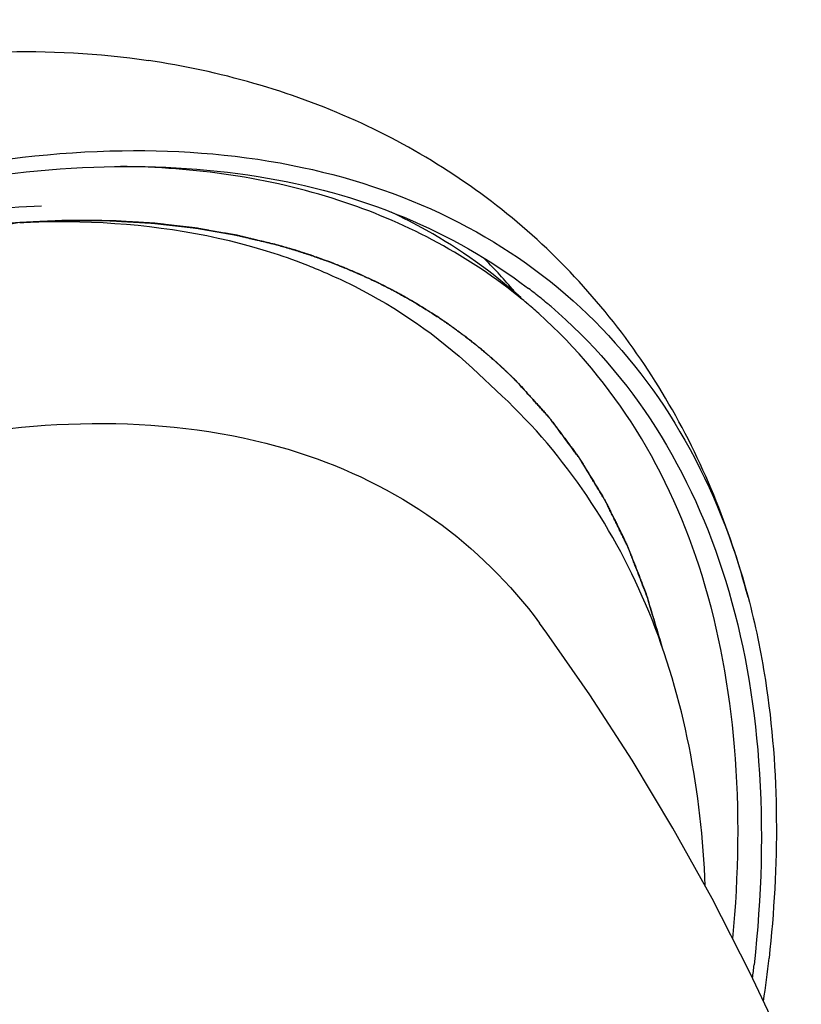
# Model space of a CAD drawing. Extents: x 0 to 420, y 0 to 297.
# Tile 13 of 20: x 353.84 to 356.62, y 256.02 to 259.52. Entities that reach past the tile are written whole.
import ezdxf

# ---------------------------------------------------------------- set-up
doc = ezdxf.new("R2010")
doc.units = 0
doc.header["$LTSCALE"] = 23.1
for name, color, linetype in [('100001_DXF_CONTINUOUS_LINE', 7, 'CONTINUOUS'), ('100002_DXF_CONTINUOUS_LINE', 7, 'CONTINUOUS'), ('100010_DXF_CONTINUOUS_LINE', 7, 'CONTINUOUS'), ('100827_DXF_CONTINUOUS_LINE', 7, 'CONTINUOUS')]:
    doc.layers.add(name, color=color, linetype=linetype)

msp = doc.modelspace()

# ---------------------------------------------------------------- linework, layer by layer
at = {"layer": '100001_DXF_CONTINUOUS_LINE', "color": 7, "linetype": 'CONTINUOUS'}
msp.add_ellipse((356.3238, 257.993), major_axis=(-0.0107, 3.6682), ratio=0.554189, start_param=3.490721, end_param=6.36216, dxfattribs=at)
at = {"layer": '100002_DXF_CONTINUOUS_LINE', "color": 7, "linetype": 'CONTINUOUS'}
msp.add_line((355.447, 258.2836), (355.5528, 258.1847), dxfattribs=at)
msp.add_lwpolyline([(357.0326, 254.5359), (356.9929, 254.6802), (356.8982, 254.9904), (356.7933, 255.2928), (356.6801, 255.5848), (356.5608, 255.8633), (356.4336, 256.1344), (356.2992, 256.397), (356.1601, 256.6477), (356.015, 256.8897), (355.8645, 257.1223), (355.7117, 257.3412), (355.6861, 257.3763)], dxfattribs=at)
msp.add_arc((354.1138, 256.741), 2.0496, 68.3983, 72.1549, dxfattribs=at)
for points, knots in [([(354.7419, 258.692), (354.3247, 258.8264), (353.5948, 258.8311), (352.6481, 258.5796), (351.574, 258.1123), (350.273, 257.2074), (348.9383, 255.7996), (347.9405, 254.2026), (347.4646, 252.8035), (347.3871, 251.7638), (347.4758, 251.0936), (347.7102, 250.5193), (347.966, 250.2137), (348.1098, 250.0903)], [0, 0, 0, 0, 0.101104, 0.160687, 0.226053, 0.37015, 0.52282, 0.670688, 0.801701, 0.858722, 0.909897, 0.956285, 1, 1, 1, 1]), ([(354.8683, 258.6467), (354.9226, 258.6252), (355.1312, 258.5319), (355.3227, 258.3998), (355.447, 258.2836)], [0, 0, 0, 0, 0.255312, 1, 1, 1, 1]), ([(356.2747, 256.4426), (356.2614, 256.7744), (356.1456, 257.4194), (355.7785, 257.9738), (355.5528, 258.1847)], [0, 0, 0, 0, 0.518085, 1, 1, 1, 1]), ([(349.1966, 254.7778), (349.5551, 255.3288), (350.3922, 256.3273), (351.6552, 257.3012), (352.7264, 257.8187), (353.6734, 258.1047), (354.4127, 258.1178), (354.8311, 257.983)], [0, 0, 0, 0, 0.288191, 0.565904, 0.692378, 0.807293, 1, 1, 1, 1]), ([(354.8311, 257.983), (355.0015, 257.928), (355.3258, 257.771), (355.5825, 257.5171), (355.6861, 257.3763)], [0, 0, 0, 0, 0.506002, 1, 1, 1, 1])]:
    msp.add_open_spline(points, degree=3, knots=knots, dxfattribs=at)
at = {"layer": '100010_DXF_CONTINUOUS_LINE', "color": 7, "linetype": 'CONTINUOUS'}
for centre, radius, start, end in [((354.1503, 257.3449), 1.8864, 40.3213, 44.9541), ((354.1364, 257.3328), 1.9048, 39.7964, 40.3264), ((354.5035, 257.0696), 1.8841, 51.7974, 52.6569), ((354.5073, 257.0744), 1.878, 50.0655, 51.7977), ((354.5101, 257.0778), 1.8736, 49.511, 50.0649), ((351.7511, 256.7082), 4.7791, 351.857, 353.7184), ((351.844, 256.6679), 4.6323, 353.1355, 353.7265)]:
    msp.add_arc(centre, radius, start, end, dxfattribs=at)
for points, knots in [([(346.8205, 252.399), (346.867, 252.8227), (347.0872, 253.7082), (347.686, 254.9954), (348.5355, 256.248), (349.5794, 257.3821), (350.7482, 258.323), (351.9664, 259.0084), (353.1554, 259.3943), (353.9424, 259.4316), (354.295, 259.3785)], [0, 0, 0, 0, 0.115824, 0.245475, 0.384092, 0.525418, 0.662813, 0.790199, 0.903103, 1, 1, 1, 1]), ([(356.427, 257.4693), (356.3615, 257.7161), (356.1696, 258.1915), (355.6861, 258.7869), (355.0412, 259.202), (354.5476, 259.3405), (354.295, 259.3785)], [0, 0, 0, 0, 0.252801, 0.499999, 0.747197, 1, 1, 1, 1]), ([(351.9691, 258.4192), (352.4501, 258.6696), (353.1883, 258.9597), (354.179, 259.08), (354.83, 259.0269), (355.4032, 258.8318), (355.8777, 258.4954), (356.2323, 258.0304), (356.3756, 257.663), (356.427, 257.4693)], [0, 0, 0, 0, 0.306961, 0.440926, 0.562214, 0.673548, 0.77965, 0.886531, 1, 1, 1, 1]), ([(347.2669, 252.0702), (347.3202, 252.5549), (347.5942, 253.5703), (348.3407, 255.0219), (349.3892, 256.3967), (350.6501, 257.5752), (352.0143, 258.4565), (353.1936, 258.9), (354.0815, 259.0169), (354.6728, 258.9881), (355.203, 258.8451), (355.5113, 258.6706), (355.6464, 258.5675)], [0, 0, 0, 0, 0.122003, 0.259817, 0.406254, 0.552418, 0.689461, 0.810361, 0.863771, 0.912559, 0.957508, 1, 1, 1, 1]), ([(355.7266, 258.5027), (355.8706, 258.3798), (356.1285, 258.0798), (356.3772, 257.5186), (356.4896, 256.8638), (356.4749, 256.4016), (356.4485, 256.1617)], [0, 0, 0, 0, 0.223136, 0.458259, 0.715362, 1, 1, 1, 1]), ([(356.427, 257.4693), (356.4528, 257.3723), (356.5397, 256.9503), (356.5375, 256.5131), (356.5015, 256.1853)], [0, 0, 0, 0, 0.233311, 1, 1, 1, 1])]:
    msp.add_open_spline(points, degree=3, knots=knots, dxfattribs=at)
at = {"layer": '100827_DXF_CONTINUOUS_LINE', "color": 40, "linetype": 'CONTINUOUS'}
msp.add_line((355.2607, 258.5062), (355.2481, 258.5138), dxfattribs=at)
at = {"layer": '100827_DXF_CONTINUOUS_LINE', "color": 4, "linetype": 'CONTINUOUS'}
msp.add_line((355.2481, 258.5138), (355.2607, 258.5062), dxfattribs=at)
at = {"layer": '100827_DXF_CONTINUOUS_LINE', "color": 7, "linetype": 'CONTINUOUS'}
for centre, radius, start, end in [((354.4414, 257.0916), 1.861, 50.7223, 51.2996), ((354.4421, 257.0925), 1.8599, 49.9261, 50.7223), ((354.4426, 257.093), 1.8591, 48.1527, 49.9261)]:
    msp.add_arc(centre, radius, start, end, dxfattribs=at)
for points, knots in [([(355.605, 258.544), (355.4186, 258.6933), (354.9624, 258.93), (354.4576, 258.9983), (354.1955, 259.0013)], [0, 0, 0, 0, 0.476776, 1, 1, 1, 1]), ([(352.7587, 258.6356), (352.8584, 258.6692), (353.2349, 258.7835), (353.6273, 258.851), (353.9155, 258.8612)], [0, 0, 0, 0, 0.267272, 1, 1, 1, 1]), ([(356.3728, 256.2548), (356.3942, 256.4813), (356.4019, 256.9178), (356.2911, 257.5362), (356.0568, 258.069), (355.8169, 258.3579), (355.6829, 258.4779)], [0, 0, 0, 0, 0.28318, 0.540131, 0.776022, 1, 1, 1, 1])]:
    msp.add_open_spline(points, degree=3, knots=knots, dxfattribs=at)
at = {"layer": '100827_DXF_CONTINUOUS_LINE', "color": 40, "linetype": 'CONTINUOUS'}
for points, knots in [([(354.7506, 258.7229), (354.7332, 258.7271), (354.707, 258.7334), (354.6765, 258.7407), (354.659, 258.7449), (354.6459, 258.7481), (354.635, 258.7507), (354.6263, 258.7528), (354.6209, 258.7541), (354.6165, 258.7551), (354.6138, 258.7558), (354.6116, 258.7563), (354.6094, 258.7568), (354.6054, 258.7574), (354.5997, 258.7584), (354.5907, 258.76), (354.5794, 258.762), (354.5614, 258.7652), (354.5388, 258.7692), (354.5162, 258.7731), (354.4981, 258.7763), (354.4868, 258.7783), (354.4778, 258.7799), (354.4722, 258.7809), (354.4682, 258.7816), (354.466, 258.782), (354.4636, 258.7822), (354.4607, 258.7826), (354.456, 258.7831), (354.4502, 258.7838), (354.4409, 258.7849), (354.4292, 258.7862), (354.4152, 258.7878), (354.4013, 258.7895), (354.3873, 258.7911), (354.3733, 258.7927), (354.3593, 258.7943), (354.3477, 258.7957), (354.3383, 258.7968), (354.3313, 258.7976), (354.3255, 258.7983), (354.3214, 258.7988), (354.3191, 258.799), (354.3174, 258.7992), (354.3156, 258.7993), (354.3132, 258.7995), (354.309, 258.7997), (354.303, 258.8001), (354.2958, 258.8005), (354.2862, 258.8011), (354.2742, 258.8018), (354.2598, 258.8027), (354.2454, 258.8035), (354.231, 258.8044), (354.2166, 258.8052), (354.2022, 258.8061), (354.1902, 258.8068), (354.1806, 258.8074), (354.1746, 258.8078), (354.1698, 258.808), (354.1668, 258.8082), (354.1644, 258.8084), (354.162, 258.8084), (354.1576, 258.8084), (354.1515, 258.8085), (354.1416, 258.8085), (354.1293, 258.8086), (354.1096, 258.8088), (354.085, 258.8089), (354.0603, 258.8091), (354.0431, 258.8092), (354.0332, 258.8093), (354.0258, 258.8093), (354.0184, 258.8093), (354.0129, 258.8094), (354.0092, 258.8094), (354.0076, 258.8094), (354.0064, 258.8094), (354.0051, 258.8094), (354.0028, 258.8093), (353.9995, 258.8091), (353.9943, 258.8089), (353.9877, 258.8086), (353.9772, 258.8081), (353.964, 258.8075), (353.9482, 258.8068), (353.9271, 258.8059), (353.8903, 258.8042), (353.8587, 258.8028), (353.8376, 258.8018)], [0, 0, 0, 0, 0.0625, 0.09375, 0.109375, 0.125, 0.140625, 0.148438, 0.15625, 0.160156, 0.164062, 0.166016, 0.167969, 0.171875, 0.179688, 0.1875, 0.203125, 0.21875, 0.25, 0.28125, 0.296875, 0.3125, 0.320312, 0.328125, 0.332031, 0.333984, 0.335938, 0.339844, 0.34375, 0.351562, 0.359375, 0.375, 0.390625, 0.40625, 0.421875, 0.4375, 0.453125, 0.46875, 0.476562, 0.484375, 0.492188, 0.496094, 0.498047, 0.5, 0.501953, 0.503906, 0.507812, 0.515625, 0.523438, 0.53125, 0.546875, 0.5625, 0.578125, 0.59375, 0.609375, 0.625, 0.640625, 0.648438, 0.65625, 0.660156, 0.664062, 0.666016, 0.667969, 0.671875, 0.679688, 0.6875, 0.703125, 0.71875, 0.75, 0.78125, 0.796875, 0.804688, 0.8125, 0.820312, 0.828125, 0.830078, 0.832031, 0.833008, 0.833984, 0.835938, 0.839844, 0.84375, 0.851562, 0.859375, 0.875, 0.890625, 0.90625, 0.9375, 1, 1, 1, 1]), ([(353.8376, 258.8018), (353.8032, 258.7955), (353.7344, 258.783), (353.6311, 258.7642), (353.5278, 258.7454), (353.4417, 258.7297), (353.3729, 258.7172), (353.3212, 258.7078), (353.2696, 258.6984), (353.2265, 258.6906), (353.1921, 258.6843), (353.1663, 258.6796), (353.1405, 258.6749), (353.1146, 258.6702), (353.0931, 258.6663), (353.0759, 258.6632), (353.063, 258.6608), (353.0522, 258.6588), (353.0436, 258.6573), (353.0372, 258.6561), (353.0307, 258.6549), (353.0253, 258.6539), (353.021, 258.6532), (353.0183, 258.6527), (353.0162, 258.6523), (353.0146, 258.652), (353.0132, 258.6517), (353.0123, 258.6516), (353.0118, 258.6515), (353.0114, 258.6514), (353.0109, 258.6512), (353.0103, 258.651), (353.0093, 258.6506), (353.0079, 258.6501), (353.0061, 258.6494), (353.0038, 258.6485), (353.0009, 258.6474), (352.9963, 258.6456), (352.9905, 258.6434), (352.9835, 258.6407), (352.9766, 258.6381), (352.9673, 258.6345), (352.9557, 258.6301), (352.9418, 258.6247), (352.9232, 258.6176), (352.9, 258.6087), (352.8722, 258.5981), (352.8444, 258.5874), (352.8165, 258.5767), (352.7794, 258.5625), (352.733, 258.5447), (352.6774, 258.5234), (352.6217, 258.5021), (352.5661, 258.4807), (352.5104, 258.4594), (352.4547, 258.4381), (352.3991, 258.4167), (352.3527, 258.399), (352.3156, 258.3847), (352.2878, 258.3741), (352.2599, 258.3634), (352.2321, 258.3527), (352.2089, 258.3439), (352.1904, 258.3367), (352.1764, 258.3314), (352.1648, 258.327), (352.1556, 258.3234), (352.1486, 258.3207), (352.1417, 258.3181), (352.1359, 258.3159), (352.1312, 258.3141), (352.1283, 258.313), (352.126, 258.3121), (352.1243, 258.3114), (352.1228, 258.3109), (352.1218, 258.3105), (352.1212, 258.3102), (352.1208, 258.3101), (352.1203, 258.3098), (352.1198, 258.3095), (352.1188, 258.3089), (352.1173, 258.3081), (352.1156, 258.3071), (352.1133, 258.3058), (352.1104, 258.3041), (352.1057, 258.3015), (352.1, 258.2982), (352.093, 258.2942), (352.0861, 258.2903), (352.0768, 258.285), (352.0653, 258.2784), (352.0514, 258.2705), (352.0329, 258.2599), (352.0097, 258.2467), (351.982, 258.2309), (351.9542, 258.2151), (351.9264, 258.1992), (351.8894, 258.1781), (351.8432, 258.1517), (351.7876, 258.12), (351.7321, 258.0884), (351.6766, 258.0567), (351.6211, 258.025), (351.5655, 257.9933), (351.51, 257.9617), (351.4638, 257.9353), (351.4267, 257.9142), (351.399, 257.8983), (351.3712, 257.8825), (351.3435, 257.8666), (351.3203, 257.8535), (351.3018, 257.8429), (351.2879, 257.835), (351.2764, 257.8284), (351.2671, 257.8231), (351.2602, 257.8191), (351.2532, 257.8152), (351.2474, 257.8119), (351.2428, 257.8092), (351.2399, 257.8076), (351.2376, 257.8063), (351.2359, 257.8053), (351.2344, 257.8045), (351.2333, 257.8038), (351.2324, 257.8033), (351.2315, 257.8026), (351.2304, 257.8018), (351.229, 257.8007), (351.2273, 257.7994), (351.225, 257.7976), (351.2221, 257.7955), (351.2175, 257.792), (351.2118, 257.7876), (351.2049, 257.7824), (351.1981, 257.7772), (351.1889, 257.7702), (351.1775, 257.7615), (351.1637, 257.7511), (351.1454, 257.7372), (351.1225, 257.7198), (351.095, 257.6989), (351.0676, 257.678), (351.0401, 257.6571), (351.0035, 257.6293), (350.9577, 257.5945), (350.9027, 257.5527), (350.8478, 257.511), (350.7928, 257.4692), (350.7379, 257.4274), (350.6829, 257.3857), (350.628, 257.3439), (350.5822, 257.3091), (350.5456, 257.2813), (350.5181, 257.2604), (350.4906, 257.2395), (350.4631, 257.2186), (350.4402, 257.2012), (350.4219, 257.1873), (350.4082, 257.1768), (350.3945, 257.1664), (350.383, 257.1577), (350.3739, 257.1507), (350.3681, 257.1464), (350.3635, 257.1429), (350.3601, 257.1403), (350.3573, 257.1381), (350.3552, 257.1366), (350.3541, 257.1357), (350.3532, 257.1351), (350.3525, 257.1343), (350.3514, 257.1333), (350.3495, 257.1315), (350.3469, 257.1289), (350.3437, 257.1258), (350.3394, 257.1216), (350.3341, 257.1165), (350.3256, 257.1082), (350.3149, 257.0979), (350.3022, 257.0854), (350.2894, 257.073), (350.2723, 257.0565), (350.2511, 257.0358), (350.2255, 257.011), (350.2, 256.9862), (350.1744, 256.9614), (350.1404, 256.9283), (350.0978, 256.8869), (350.0467, 256.8373), (349.9956, 256.7877), (349.9445, 256.738), (349.8934, 256.6884), (349.8423, 256.6388), (349.7912, 256.5891), (349.7401, 256.5395), (349.6976, 256.4981), (349.6635, 256.465), (349.638, 256.4402), (349.6167, 256.4195), (349.5996, 256.403), (349.5869, 256.3906), (349.5741, 256.3782), (349.5634, 256.3678), (349.5549, 256.3596), (349.5496, 256.3544), (349.5454, 256.3503), (349.5422, 256.3472), (349.5395, 256.3446), (349.5376, 256.3428), (349.5366, 256.3417), (349.5357, 256.341), (349.5351, 256.3401), (349.5341, 256.339), (349.5325, 256.337), (349.5302, 256.3342), (349.5275, 256.3308), (349.5238, 256.3262), (349.5191, 256.3205), (349.5117, 256.3115), (349.5025, 256.3001), (349.4914, 256.2865), (349.4803, 256.2729), (349.4655, 256.2548), (349.447, 256.2321), (349.4248, 256.2049), (349.3953, 256.1686), (349.3583, 256.1232), (349.3139, 256.0688), (349.2695, 256.0144), (349.2252, 255.96), (349.1808, 255.9055), (349.1364, 255.8511), (349.092, 255.7967), (349.0477, 255.7422), (349.0107, 255.6969), (348.9811, 255.6606), (348.9589, 255.6334), (348.9367, 255.6062), (348.9145, 255.5789), (348.896, 255.5563), (348.8812, 255.5381), (348.8702, 255.5245), (348.8591, 255.5109), (348.8498, 255.4996), (348.8424, 255.4905), (348.8378, 255.4848), (348.8341, 255.4803), (348.8313, 255.4769), (348.829, 255.4741), (348.8274, 255.4721), (348.8265, 255.4709), (348.8257, 255.4701), (348.8252, 255.4692), (348.8244, 255.468), (348.8231, 255.4658), (348.8211, 255.4627), (348.8188, 255.4591), (348.8157, 255.4542), (348.8118, 255.448), (348.8056, 255.4382), (348.7978, 255.426), (348.7885, 255.4113), (348.7791, 255.3966), (348.7667, 255.377), (348.7512, 255.3525), (348.7325, 255.3231), (348.7139, 255.2937), (348.6952, 255.2643), (348.6703, 255.2251), (348.6393, 255.1761), (348.6019, 255.1173), (348.5646, 255.0585), (348.5273, 254.9997), (348.49, 254.9409), (348.4527, 254.8821), (348.4154, 254.8233), (348.3843, 254.7743), (348.3595, 254.7351), (348.3408, 254.7057), (348.3222, 254.6764), (348.3035, 254.647), (348.288, 254.6225), (348.2755, 254.6029), (348.2662, 254.5882), (348.2584, 254.5759), (348.2522, 254.5661), (348.2475, 254.5588), (348.2429, 254.5514), (348.239, 254.5453), (348.2359, 254.5404), (348.2339, 254.5373), (348.2324, 254.5349), (348.2312, 254.533), (348.2302, 254.5315), (348.2295, 254.5303), (348.2288, 254.5294), (348.2285, 254.5284), (348.2279, 254.5272), (348.2272, 254.5256), (348.2263, 254.5238), (348.2251, 254.5213), (348.2237, 254.5182), (348.2213, 254.5132), (348.2184, 254.5069), (348.215, 254.4995), (348.2115, 254.492), (348.2068, 254.482), (348.201, 254.4696), (348.1941, 254.4546), (348.1848, 254.4347), (348.1732, 254.4098), (348.1593, 254.3799), (348.1454, 254.35), (348.1314, 254.3201), (348.1129, 254.2802), (348.0897, 254.2304), (348.0618, 254.1706), (348.034, 254.1108), (347.9969, 254.0311), (347.9505, 253.9315), (347.8948, 253.8119), (347.8391, 253.6923), (347.802, 253.6126), (347.7834, 253.5727)], [0, 0, 0, 0, 0.015625, 0.03125, 0.046875, 0.0625, 0.070312, 0.078125, 0.085938, 0.09375, 0.097656, 0.101562, 0.105469, 0.109375, 0.113281, 0.115234, 0.117188, 0.119141, 0.120117, 0.121094, 0.12207, 0.123047, 0.123535, 0.124023, 0.124268, 0.124512, 0.124756, 0.124878, 0.124939, 0.125, 0.125061, 0.125122, 0.125244, 0.125488, 0.125732, 0.125977, 0.126465, 0.126953, 0.12793, 0.128906, 0.129883, 0.130859, 0.132812, 0.134766, 0.136719, 0.140625, 0.144531, 0.148438, 0.152344, 0.15625, 0.164062, 0.171875, 0.179688, 0.1875, 0.195312, 0.203125, 0.210938, 0.21875, 0.222656, 0.226562, 0.230469, 0.234375, 0.238281, 0.240234, 0.242188, 0.244141, 0.245117, 0.246094, 0.24707, 0.248047, 0.248535, 0.249023, 0.249268, 0.249512, 0.249756, 0.249878, 0.249939, 0.25, 0.250061, 0.250122, 0.250244, 0.250488, 0.250732, 0.250977, 0.251465, 0.251953, 0.25293, 0.253906, 0.254883, 0.255859, 0.257812, 0.259766, 0.261719, 0.265625, 0.269531, 0.273438, 0.277344, 0.28125, 0.289062, 0.296875, 0.304688, 0.3125, 0.320312, 0.328125, 0.335938, 0.34375, 0.347656, 0.351562, 0.355469, 0.359375, 0.363281, 0.365234, 0.367188, 0.369141, 0.370117, 0.371094, 0.37207, 0.373047, 0.373535, 0.374023, 0.374268, 0.374512, 0.374756, 0.374878, 0.375, 0.375122, 0.375244, 0.375488, 0.375732, 0.375977, 0.376465, 0.376953, 0.37793, 0.378906, 0.379883, 0.380859, 0.382812, 0.384766, 0.386719, 0.390625, 0.394531, 0.398438, 0.402344, 0.40625, 0.414062, 0.421875, 0.429688, 0.4375, 0.445312, 0.453125, 0.460938, 0.46875, 0.472656, 0.476562, 0.480469, 0.484375, 0.488281, 0.490234, 0.492188, 0.494141, 0.496094, 0.49707, 0.498047, 0.498535, 0.499023, 0.499512, 0.499756, 0.499878, 0.5, 0.500122, 0.500244, 0.500488, 0.500977, 0.501465, 0.501953, 0.50293, 0.503906, 0.505859, 0.507812, 0.509766, 0.511719, 0.515625, 0.519531, 0.523438, 0.527344, 0.53125, 0.539062, 0.546875, 0.554688, 0.5625, 0.570312, 0.578125, 0.585938, 0.59375, 0.601562, 0.605469, 0.609375, 0.613281, 0.615234, 0.617188, 0.619141, 0.621094, 0.62207, 0.623047, 0.623535, 0.624023, 0.624512, 0.624756, 0.624878, 0.625, 0.625122, 0.625244, 0.625488, 0.625977, 0.626465, 0.626953, 0.62793, 0.628906, 0.630859, 0.632812, 0.634766, 0.636719, 0.640625, 0.644531, 0.648438, 0.65625, 0.664062, 0.671875, 0.679688, 0.6875, 0.695312, 0.703125, 0.710938, 0.71875, 0.722656, 0.726562, 0.730469, 0.734375, 0.738281, 0.740234, 0.742188, 0.744141, 0.746094, 0.74707, 0.748047, 0.748535, 0.749023, 0.749512, 0.749756, 0.749878, 0.75, 0.750122, 0.750244, 0.750488, 0.750977, 0.751465, 0.751953, 0.75293, 0.753906, 0.755859, 0.757812, 0.759766, 0.761719, 0.765625, 0.769531, 0.773438, 0.777344, 0.78125, 0.789062, 0.796875, 0.804688, 0.8125, 0.820312, 0.828125, 0.835938, 0.84375, 0.847656, 0.851562, 0.855469, 0.859375, 0.863281, 0.865234, 0.867188, 0.869141, 0.870117, 0.871094, 0.87207, 0.873047, 0.873535, 0.874023, 0.874268, 0.874512, 0.874756, 0.874878, 0.875, 0.875122, 0.875244, 0.875488, 0.875732, 0.875977, 0.876465, 0.876953, 0.87793, 0.878906, 0.879883, 0.880859, 0.882812, 0.884766, 0.886719, 0.890625, 0.894531, 0.898438, 0.902344, 0.90625, 0.914062, 0.921875, 0.929688, 0.9375, 0.953125, 0.96875, 0.984375, 1, 1, 1, 1]), ([(355.097, 258.5946), (355.0906, 258.5976), (355.0777, 258.6035), (355.0632, 258.6102), (355.0535, 258.6147), (355.0495, 258.6165), (355.0463, 258.618), (355.043, 258.6194), (355.0373, 258.6219), (355.0291, 258.6254), (355.0192, 258.6296), (355.0094, 258.6338), (355.0011, 258.6373), (354.9954, 258.6397), (354.9921, 258.6411), (354.9888, 258.6424), (354.9846, 258.6441), (354.9779, 258.6467), (354.9712, 258.6493), (354.9645, 258.6519), (354.9595, 258.6539), (354.9545, 258.6559), (354.9503, 258.6575), (354.947, 258.6588), (354.9445, 258.6598), (354.9424, 258.6606), (354.9409, 258.6612), (354.9401, 258.6615), (354.9395, 258.6618), (354.9387, 258.6621), (354.9377, 258.6624), (354.9359, 258.6631), (354.9333, 258.664), (354.9302, 258.6651), (354.9262, 258.6665), (354.921, 258.6684), (354.9129, 258.6713), (354.9047, 258.6742), (354.8965, 258.6772), (354.8904, 258.6793), (354.8853, 258.6812), (354.8812, 258.6826), (354.8786, 258.6836), (354.8766, 258.6843), (354.8753, 258.6847), (354.8742, 258.6851), (354.8736, 258.6853), (354.8729, 258.6856), (354.8716, 258.686), (354.8697, 258.6866), (354.8671, 258.6875), (354.8645, 258.6883), (354.861, 258.6894), (354.8549, 258.6914), (354.8462, 258.6942), (354.8375, 258.697), (354.8315, 258.699), (354.828, 258.7001), (354.8254, 258.7009), (354.8228, 258.7018), (354.8208, 258.7024), (354.8195, 258.7028), (354.819, 258.703), (354.8186, 258.7032), (354.818, 258.7033), (354.8171, 258.7036), (354.8158, 258.704), (354.8137, 258.7046), (354.811, 258.7054), (354.8068, 258.7066), (354.8015, 258.7081), (354.7951, 258.71), (354.7867, 258.7124), (354.7718, 258.7168), (354.7591, 258.7205), (354.7506, 258.7229)], [0, 0, 0, 0, 0.0625, 0.125, 0.140625, 0.15625, 0.164062, 0.171875, 0.1875, 0.21875, 0.25, 0.28125, 0.3125, 0.328125, 0.335938, 0.34375, 0.359375, 0.375, 0.40625, 0.421875, 0.4375, 0.453125, 0.46875, 0.476562, 0.484375, 0.492188, 0.496094, 0.498047, 0.5, 0.501953, 0.503906, 0.507812, 0.515625, 0.523438, 0.53125, 0.546875, 0.5625, 0.59375, 0.609375, 0.625, 0.640625, 0.648438, 0.65625, 0.660156, 0.664062, 0.666016, 0.667969, 0.669922, 0.671875, 0.679688, 0.6875, 0.695312, 0.703125, 0.71875, 0.75, 0.78125, 0.796875, 0.804688, 0.8125, 0.820312, 0.828125, 0.830078, 0.832031, 0.833008, 0.833984, 0.835938, 0.839844, 0.84375, 0.851562, 0.859375, 0.875, 0.890625, 0.90625, 0.9375, 1, 1, 1, 1]), ([(355.1343, 258.5763), (355.1327, 258.5771), (355.1293, 258.5788), (355.1243, 258.5813), (355.1192, 258.5838), (355.115, 258.5859), (355.1116, 258.5876), (355.1095, 258.5886), (355.1078, 258.5894), (355.1065, 258.59), (355.1055, 258.5906), (355.1047, 258.5909), (355.1043, 258.5911), (355.1039, 258.5913), (355.1038, 258.5914), (355.1035, 258.5915), (355.103, 258.5918), (355.1022, 258.5921), (355.1014, 258.5925), (355.1002, 258.5931), (355.0987, 258.5938), (355.0976, 258.5944), (355.097, 258.5946)], [0, 0, 0, 0, 0.125, 0.25, 0.375, 0.5, 0.5625, 0.625, 0.65625, 0.6875, 0.71875, 0.734375, 0.742188, 0.75, 0.757812, 0.765625, 0.78125, 0.8125, 0.84375, 0.875, 0.9375, 1, 1, 1, 1]), ([(355.2481, 258.5138), (355.2469, 258.5145), (355.2451, 258.5156), (355.243, 258.5168), (355.2418, 258.5175), (355.2409, 258.518), (355.2402, 258.5185), (355.2396, 258.5188), (355.2392, 258.5191), (355.2389, 258.5192), (355.2387, 258.5194), (355.2386, 258.5194), (355.2384, 258.5195), (355.2381, 258.5197), (355.2377, 258.5199), (355.237, 258.5203), (355.2361, 258.5209), (355.2352, 258.5214), (355.234, 258.5221), (355.2319, 258.5233), (355.2289, 258.5251), (355.2252, 258.5272), (355.2216, 258.5293), (355.218, 258.5313), (355.2131, 258.5341), (355.207, 258.5375), (355.1997, 258.5417), (355.1923, 258.5457), (355.1849, 258.5497), (355.1788, 258.5531), (355.1738, 258.5557), (355.1701, 258.5577), (355.167, 258.5593), (355.1645, 258.5606), (355.163, 258.5615), (355.1618, 258.5621), (355.161, 258.5625), (355.1604, 258.5628), (355.1601, 258.563), (355.1597, 258.5632), (355.1592, 258.5635), (355.158, 258.5641), (355.1562, 258.565), (355.1537, 258.5663), (355.1513, 258.5675), (355.1481, 258.5692), (355.1424, 258.5721), (355.1376, 258.5746), (355.1343, 258.5763)], [0, 0, 0, 0, 0.0625, 0.09375, 0.109375, 0.125, 0.140625, 0.148438, 0.15625, 0.160156, 0.164062, 0.166016, 0.167969, 0.169922, 0.171875, 0.179688, 0.1875, 0.195312, 0.203125, 0.21875, 0.25, 0.28125, 0.3125, 0.34375, 0.375, 0.4375, 0.5, 0.5625, 0.625, 0.6875, 0.71875, 0.75, 0.78125, 0.796875, 0.8125, 0.820312, 0.828125, 0.832031, 0.833984, 0.835938, 0.839844, 0.84375, 0.859375, 0.875, 0.890625, 0.90625, 0.9375, 1, 1, 1, 1]), ([(355.4947, 258.3377), (355.4905, 258.3412), (355.482, 258.3483), (355.4714, 258.357), (355.464, 258.3632), (355.4597, 258.3667), (355.4554, 258.3701), (355.45, 258.3744), (355.4435, 258.3795), (355.4381, 258.3837), (355.4343, 258.3867), (355.4321, 258.3884), (355.4305, 258.3897), (355.4289, 258.391), (355.4277, 258.392), (355.4269, 258.3926), (355.4265, 258.3929), (355.426, 258.3932), (355.4253, 258.3938), (355.4245, 258.3944), (355.4231, 258.3954), (355.4213, 258.3967), (355.4186, 258.3988), (355.4151, 258.4014), (355.411, 258.4045), (355.4054, 258.4086), (355.3999, 258.4127), (355.3943, 258.4168), (355.3909, 258.4194), (355.3881, 258.4214), (355.386, 258.423), (355.3843, 258.4243), (355.3831, 258.4252), (355.3824, 258.4257), (355.3819, 258.4261), (355.3815, 258.4264), (355.3809, 258.4268), (355.3799, 258.4275), (355.3785, 258.4285), (355.3768, 258.4297), (355.3745, 258.4312), (355.3717, 258.4332), (355.3672, 258.4364), (355.3615, 258.4404), (355.3547, 258.4451), (355.3491, 258.4491), (355.3445, 258.4523), (355.3399, 258.4553), (355.3341, 258.4592), (355.3272, 258.4638), (355.3214, 258.4676), (355.3174, 258.4703), (355.3151, 258.4719), (355.3134, 258.473), (355.3116, 258.4742), (355.3103, 258.475), (355.3095, 258.4756), (355.3091, 258.4759), (355.3088, 258.476), (355.3085, 258.4763), (355.3078, 258.4767), (355.3069, 258.4773), (355.3054, 258.4782), (355.3035, 258.4794), (355.3005, 258.4813), (355.2967, 258.4836), (355.2922, 258.4865), (355.2862, 258.4902), (355.2757, 258.4968), (355.2667, 258.5025), (355.2607, 258.5062)], [0, 0, 0, 0, 0.0625, 0.125, 0.15625, 0.171875, 0.1875, 0.21875, 0.25, 0.28125, 0.296875, 0.304688, 0.3125, 0.320312, 0.328125, 0.330078, 0.332031, 0.333984, 0.335938, 0.339844, 0.34375, 0.351562, 0.359375, 0.375, 0.390625, 0.40625, 0.4375, 0.453125, 0.46875, 0.476562, 0.484375, 0.492188, 0.496094, 0.498047, 0.5, 0.501953, 0.503906, 0.507812, 0.515625, 0.523438, 0.53125, 0.546875, 0.5625, 0.59375, 0.625, 0.65625, 0.671875, 0.6875, 0.71875, 0.75, 0.78125, 0.796875, 0.804688, 0.8125, 0.820312, 0.828125, 0.830078, 0.832031, 0.833008, 0.833984, 0.835938, 0.839844, 0.84375, 0.851562, 0.859375, 0.875, 0.890625, 0.90625, 0.9375, 1, 1, 1, 1]), ([(355.6053, 258.2354), (355.6014, 258.2393), (355.5956, 258.2452), (355.5877, 258.2529), (355.5818, 258.2586), (355.5769, 258.2634), (355.5729, 258.2673), (355.5699, 258.2701), (355.5669, 258.2729), (355.5644, 258.2753), (355.5624, 258.2772), (355.5611, 258.2784), (355.5601, 258.2793), (355.5594, 258.28), (355.5588, 258.2806), (355.5583, 258.281), (355.5581, 258.2813), (355.5579, 258.2814), (355.5576, 258.2817), (355.5572, 258.2821), (355.5566, 258.2827), (355.5556, 258.2835), (355.5545, 258.2846), (355.5529, 258.286), (355.551, 258.2877), (355.548, 258.2905), (355.545, 258.2933), (355.5419, 258.2961), (355.5396, 258.2982), (355.5377, 258.2999), (355.5362, 258.3013), (355.5353, 258.3022), (355.5345, 258.3029), (355.534, 258.3033), (355.5336, 258.3037), (355.5334, 258.3039), (355.5332, 258.3041), (355.5328, 258.3044), (355.5323, 258.3049), (355.5315, 258.3056), (355.5307, 258.3063), (355.5297, 258.3072), (355.5279, 258.3088), (355.5253, 258.3111), (355.5228, 258.3134), (355.5207, 258.3152), (355.5194, 258.3164), (355.5184, 258.3173), (355.5177, 258.3178), (355.5173, 258.3182), (355.517, 258.3185), (355.5167, 258.3188), (355.5162, 258.3192), (355.5152, 258.3201), (355.5136, 258.3214), (355.5115, 258.3232), (355.5094, 258.3251), (355.5066, 258.3275), (355.5017, 258.3317), (355.4975, 258.3353), (355.4947, 258.3377)], [0, 0, 0, 0, 0.125, 0.1875, 0.25, 0.3125, 0.34375, 0.375, 0.40625, 0.4375, 0.453125, 0.46875, 0.476562, 0.484375, 0.492188, 0.496094, 0.498047, 0.5, 0.501953, 0.503906, 0.507812, 0.515625, 0.523438, 0.53125, 0.546875, 0.5625, 0.59375, 0.609375, 0.625, 0.640625, 0.648438, 0.65625, 0.660156, 0.664062, 0.666016, 0.667969, 0.669922, 0.671875, 0.679688, 0.6875, 0.695312, 0.703125, 0.71875, 0.75, 0.78125, 0.796875, 0.8125, 0.820312, 0.828125, 0.832031, 0.833984, 0.835938, 0.839844, 0.84375, 0.859375, 0.875, 0.890625, 0.90625, 0.9375, 1, 1, 1, 1]), ([(356.1209, 257.2938), (356.1177, 257.3047), (356.1111, 257.3267), (356.1014, 257.3596), (356.0932, 257.387), (356.0867, 257.409), (356.0818, 257.4254), (356.0778, 257.4392), (356.0745, 257.4501), (356.0725, 257.457), (356.0709, 257.4625), (356.0698, 257.4659), (356.0691, 257.4683), (356.0687, 257.4697), (356.0682, 257.4711), (356.0675, 257.4728), (356.0659, 257.477), (356.0635, 257.4832), (356.0603, 257.4915), (356.0571, 257.4998), (356.0528, 257.5109), (356.0453, 257.5303), (356.0346, 257.558), (356.0239, 257.5857), (356.0165, 257.6051), (356.0122, 257.6161), (356.009, 257.6244), (356.0063, 257.6314), (356.0042, 257.6369), (356.0028, 257.6404), (356.0018, 257.6431), (356.0011, 257.6449), (356.0006, 257.6463), (356, 257.6476), (355.9988, 257.6499), (355.9972, 257.6531), (355.9947, 257.6583), (355.9915, 257.6648), (355.9864, 257.6752), (355.9801, 257.6882), (355.9724, 257.7038), (355.9648, 257.7194), (355.9571, 257.735), (355.9495, 257.7506), (355.9419, 257.7662), (355.9355, 257.7792), (355.9304, 257.7896), (355.9272, 257.7961), (355.9247, 257.8013), (355.9228, 257.8052), (355.9212, 257.8084), (355.9201, 257.8107), (355.9194, 257.812), (355.919, 257.813), (355.9184, 257.8138), (355.9178, 257.815), (355.9166, 257.817), (355.9148, 257.8198), (355.9128, 257.8232), (355.91, 257.8278), (355.9066, 257.8335), (355.9011, 257.8426), (355.8942, 257.854), (355.886, 257.8676), (355.8777, 257.8813), (355.8695, 257.8949), (355.8612, 257.9086), (355.853, 257.9222), (355.8461, 257.9336), (355.8406, 257.9427), (355.8371, 257.9484), (355.8344, 257.9529), (355.8327, 257.9558), (355.8315, 257.9578), (355.8308, 257.9589), (355.8299, 257.96), (355.8289, 257.9614), (355.8272, 257.9637), (355.8252, 257.9665), (355.8218, 257.971), (355.8177, 257.9766), (355.8127, 257.9834), (355.8061, 257.9923), (355.7945, 258.0081), (355.778, 258.0306), (355.7614, 258.053), (355.7498, 258.0688), (355.7432, 258.0778), (355.7382, 258.0845), (355.7341, 258.0901), (355.7307, 258.0946), (355.7287, 258.0974), (355.727, 258.0997), (355.726, 258.1011), (355.7252, 258.1022), (355.7243, 258.1033), (355.7226, 258.1051), (355.7203, 258.1077), (355.7165, 258.1118), (355.7119, 258.117), (355.7044, 258.1253), (355.695, 258.1357), (355.6838, 258.1482), (355.6689, 258.1648), (355.6502, 258.1856), (355.6278, 258.2105), (355.6128, 258.2271), (355.6053, 258.2354)], [0, 0, 0, 0, 0.03125, 0.0625, 0.09375, 0.109375, 0.125, 0.140625, 0.148438, 0.15625, 0.160156, 0.164062, 0.166016, 0.166992, 0.167969, 0.169922, 0.171875, 0.179688, 0.1875, 0.195312, 0.203125, 0.21875, 0.25, 0.28125, 0.296875, 0.304688, 0.3125, 0.320312, 0.324219, 0.328125, 0.330078, 0.332031, 0.333008, 0.333984, 0.335938, 0.339844, 0.34375, 0.351562, 0.359375, 0.375, 0.390625, 0.40625, 0.421875, 0.4375, 0.453125, 0.46875, 0.476562, 0.484375, 0.488281, 0.492188, 0.496094, 0.498047, 0.499023, 0.5, 0.500977, 0.501953, 0.503906, 0.507812, 0.511719, 0.515625, 0.523438, 0.53125, 0.546875, 0.5625, 0.578125, 0.59375, 0.609375, 0.625, 0.640625, 0.648438, 0.65625, 0.660156, 0.664062, 0.666016, 0.666992, 0.667969, 0.669922, 0.671875, 0.675781, 0.679688, 0.6875, 0.695312, 0.703125, 0.71875, 0.75, 0.78125, 0.796875, 0.804688, 0.8125, 0.820312, 0.824219, 0.828125, 0.830078, 0.832031, 0.833008, 0.833984, 0.835938, 0.839844, 0.84375, 0.851562, 0.859375, 0.875, 0.890625, 0.90625, 0.9375, 0.96875, 1, 1, 1, 1])]:
    msp.add_open_spline(points, degree=3, knots=knots, dxfattribs=at)
at = {"layer": '100827_DXF_CONTINUOUS_LINE', "color": 4, "linetype": 'CONTINUOUS'}
for points, knots in [([(353.8376, 258.8018), (353.8579, 258.8027), (353.8882, 258.8041), (353.9235, 258.8058), (353.9438, 258.8067), (353.9589, 258.8074), (353.9715, 258.808), (353.9817, 258.8085), (353.988, 258.8088), (353.993, 258.809), (353.9962, 258.8091), (353.9987, 258.8093), (354.0012, 258.8093), (354.0055, 258.8093), (354.0117, 258.8092), (354.0215, 258.8092), (354.0339, 258.8091), (354.0536, 258.8091), (354.0783, 258.809), (354.1029, 258.8088), (354.1227, 258.8088), (354.135, 258.8087), (354.1449, 258.8087), (354.151, 258.8086), (354.1553, 258.8086), (354.1578, 258.8086), (354.1602, 258.8084), (354.1632, 258.8083), (354.168, 258.808), (354.174, 258.8076), (354.1836, 258.8071), (354.1956, 258.8064), (354.21, 258.8056), (354.2245, 258.8047), (354.2389, 258.8039), (354.2533, 258.8031), (354.2677, 258.8023), (354.2797, 258.8016), (354.2893, 258.801), (354.2965, 258.8006), (354.3025, 258.8003), (354.3067, 258.8), (354.3091, 258.7999), (354.3109, 258.7998), (354.3127, 258.7996), (354.315, 258.7993), (354.3191, 258.7988), (354.3249, 258.7982), (354.3319, 258.7974), (354.3413, 258.7963), (354.3529, 258.795), (354.3669, 258.7934), (354.3809, 258.7918), (354.3949, 258.7902), (354.409, 258.7886), (354.423, 258.787), (354.4346, 258.7857), (354.444, 258.7846), (354.4498, 258.784), (354.4545, 258.7835), (354.4574, 258.7831), (354.4597, 258.7829), (354.462, 258.7825), (354.4659, 258.7818), (354.4716, 258.7808), (354.4806, 258.7793), (354.492, 258.7773), (354.51, 258.7742), (354.5327, 258.7702), (354.5553, 258.7663), (354.5734, 258.7632), (354.5847, 258.7612), (354.5937, 258.7597), (354.5994, 258.7587), (354.6033, 258.758), (354.6056, 258.7576), (354.6079, 258.757), (354.6107, 258.7563), (354.6152, 258.7552), (354.6209, 258.7539), (354.63, 258.7517), (354.6414, 258.749), (354.6551, 258.7457), (354.6733, 258.7414), (354.7051, 258.7338), (354.7324, 258.7273), (354.7506, 258.7229)], [0, 0, 0, 0, 0.0625, 0.09375, 0.109375, 0.125, 0.140625, 0.148438, 0.15625, 0.160156, 0.164062, 0.166016, 0.167969, 0.171875, 0.179688, 0.1875, 0.203125, 0.21875, 0.25, 0.28125, 0.296875, 0.3125, 0.320312, 0.328125, 0.332031, 0.333984, 0.335938, 0.339844, 0.34375, 0.351562, 0.359375, 0.375, 0.390625, 0.40625, 0.421875, 0.4375, 0.453125, 0.46875, 0.476562, 0.484375, 0.492188, 0.496094, 0.498047, 0.5, 0.501953, 0.503906, 0.507812, 0.515625, 0.523438, 0.53125, 0.546875, 0.5625, 0.578125, 0.59375, 0.609375, 0.625, 0.640625, 0.648438, 0.65625, 0.660156, 0.664062, 0.666016, 0.667969, 0.671875, 0.679688, 0.6875, 0.703125, 0.71875, 0.75, 0.78125, 0.796875, 0.8125, 0.820312, 0.828125, 0.832031, 0.833984, 0.835938, 0.839844, 0.84375, 0.851562, 0.859375, 0.875, 0.890625, 0.90625, 0.9375, 1, 1, 1, 1]), ([(354.7506, 258.7229), (354.7577, 258.7209), (354.7719, 258.7168), (354.7878, 258.7122), (354.7985, 258.7092), (354.8029, 258.7079), (354.8064, 258.7069), (354.8099, 258.7058), (354.816, 258.7038), (354.8247, 258.7011), (354.8352, 258.6977), (354.8456, 258.6944), (354.8543, 258.6916), (354.8604, 258.6897), (354.8639, 258.6886), (354.8673, 258.6874), (354.8716, 258.6859), (354.8785, 258.6835), (354.887, 258.6805), (354.8956, 258.6775), (354.9025, 258.6752), (354.9067, 258.6737), (354.9102, 258.6725), (354.9127, 258.6716), (354.9149, 258.6708), (354.9164, 258.6703), (354.9172, 258.67), (354.9178, 258.6698), (354.9186, 258.6695), (354.9196, 258.6691), (354.9214, 258.6684), (354.9239, 258.6675), (354.9269, 258.6663), (354.931, 258.6648), (354.936, 258.6628), (354.9441, 258.6597), (354.9522, 258.6566), (354.9602, 258.6535), (354.9663, 258.6512), (354.9713, 258.6493), (354.9753, 258.6478), (354.9779, 258.6468), (354.9799, 258.646), (354.9811, 258.6455), (354.9822, 258.6451), (354.9828, 258.6449), (354.9834, 258.6446), (354.9847, 258.6441), (354.9865, 258.6433), (354.989, 258.6423), (354.9915, 258.6412), (354.9948, 258.6399), (355.0005, 258.6374), (355.0088, 258.634), (355.017, 258.6305), (355.0228, 258.6281), (355.0261, 258.6267), (355.0285, 258.6257), (355.031, 258.6247), (355.0329, 258.6239), (355.0341, 258.6234), (355.0347, 258.6231), (355.0353, 258.6228), (355.0363, 258.6224), (355.0375, 258.6218), (355.0395, 258.6209), (355.0419, 258.6198), (355.0458, 258.6181), (355.0506, 258.6159), (355.0564, 258.6132), (355.0641, 258.6097), (355.0777, 258.6035), (355.0893, 258.5982), (355.097, 258.5946)], [0, 0, 0, 0, 0.0625, 0.125, 0.140625, 0.15625, 0.164062, 0.171875, 0.1875, 0.21875, 0.25, 0.28125, 0.3125, 0.328125, 0.335938, 0.34375, 0.359375, 0.375, 0.40625, 0.4375, 0.453125, 0.46875, 0.476562, 0.484375, 0.492188, 0.496094, 0.498047, 0.5, 0.501953, 0.503906, 0.507812, 0.515625, 0.523438, 0.53125, 0.546875, 0.5625, 0.59375, 0.609375, 0.625, 0.640625, 0.648438, 0.65625, 0.660156, 0.664062, 0.666016, 0.667969, 0.669922, 0.671875, 0.679688, 0.6875, 0.695312, 0.703125, 0.71875, 0.75, 0.78125, 0.796875, 0.804688, 0.8125, 0.820312, 0.828125, 0.830078, 0.832031, 0.833984, 0.835938, 0.839844, 0.84375, 0.851562, 0.859375, 0.875, 0.890625, 0.90625, 0.9375, 1, 1, 1, 1]), ([(355.097, 258.5946), (355.0987, 258.5938), (355.1021, 258.5922), (355.1072, 258.5897), (355.1123, 258.5872), (355.1165, 258.5852), (355.1199, 258.5835), (355.122, 258.5825), (355.1237, 258.5816), (355.1249, 258.581), (355.126, 258.5805), (355.1267, 258.5801), (355.1271, 258.5799), (355.1275, 258.5797), (355.1277, 258.5796), (355.128, 258.5795), (355.1284, 258.5792), (355.1292, 258.5789), (355.13, 258.5784), (355.1312, 258.5779), (355.1326, 258.5771), (355.1338, 258.5766), (355.1343, 258.5763)], [0, 0, 0, 0, 0.125, 0.25, 0.375, 0.5, 0.5625, 0.625, 0.65625, 0.6875, 0.71875, 0.734375, 0.742188, 0.75, 0.757812, 0.765625, 0.78125, 0.8125, 0.84375, 0.875, 0.9375, 1, 1, 1, 1]), ([(355.1343, 258.5763), (355.1356, 258.5756), (355.1375, 258.5747), (355.1397, 258.5736), (355.1409, 258.5729), (355.1419, 258.5724), (355.1427, 258.572), (355.1433, 258.5717), (355.1437, 258.5715), (355.144, 258.5714), (355.1442, 258.5713), (355.1443, 258.5712), (355.1445, 258.5711), (355.1448, 258.571), (355.1452, 258.5707), (355.1459, 258.5704), (355.1469, 258.5699), (355.1478, 258.5694), (355.1491, 258.5687), (355.1512, 258.5676), (355.1544, 258.566), (355.1581, 258.564), (355.1618, 258.5621), (355.1656, 258.5601), (355.1705, 258.5575), (355.1767, 258.5542), (355.1841, 258.5502), (355.1915, 258.5461), (355.1989, 258.5421), (355.205, 258.5387), (355.2098, 258.5359), (355.2135, 258.5339), (355.2165, 258.5321), (355.219, 258.5308), (355.2205, 258.5299), (355.2217, 258.5292), (355.2225, 258.5288), (355.223, 258.5285), (355.2233, 258.5283), (355.2237, 258.5281), (355.2242, 258.5278), (355.2254, 258.5271), (355.2271, 258.5261), (355.2294, 258.5247), (355.2318, 258.5233), (355.2349, 258.5215), (355.2403, 258.5183), (355.245, 258.5156), (355.2481, 258.5138)], [0, 0, 0, 0, 0.0625, 0.09375, 0.109375, 0.125, 0.140625, 0.148438, 0.15625, 0.160156, 0.164062, 0.166016, 0.167969, 0.169922, 0.171875, 0.179688, 0.1875, 0.195312, 0.203125, 0.21875, 0.25, 0.28125, 0.3125, 0.34375, 0.375, 0.4375, 0.5, 0.5625, 0.625, 0.6875, 0.71875, 0.75, 0.78125, 0.796875, 0.8125, 0.820312, 0.828125, 0.832031, 0.833984, 0.835938, 0.839844, 0.84375, 0.859375, 0.875, 0.890625, 0.90625, 0.9375, 1, 1, 1, 1]), ([(355.2607, 258.5062), (355.2654, 258.5033), (355.2749, 258.4974), (355.2867, 258.4901), (355.2949, 258.4849), (355.2996, 258.482), (355.3043, 258.4789), (355.3101, 258.4751), (355.317, 258.4705), (355.3228, 258.4667), (355.3269, 258.4641), (355.3292, 258.4626), (355.3309, 258.4614), (355.3327, 258.4603), (355.334, 258.4594), (355.3348, 258.4588), (355.3353, 258.4586), (355.3357, 258.4583), (355.3365, 258.4577), (355.3373, 258.4571), (355.3388, 258.4561), (355.3405, 258.4549), (355.3434, 258.4529), (355.3469, 258.4505), (355.3512, 258.4475), (355.3569, 258.4435), (355.3625, 258.4396), (355.3682, 258.4356), (355.3717, 258.4332), (355.3746, 258.4312), (355.3767, 258.4297), (355.3785, 258.4285), (355.3797, 258.4276), (355.3804, 258.4271), (355.381, 258.4267), (355.3814, 258.4264), (355.3819, 258.426), (355.3829, 258.4253), (355.3843, 258.4243), (355.386, 258.423), (355.3882, 258.4214), (355.391, 258.4194), (355.3954, 258.4161), (355.401, 258.412), (355.4076, 258.4071), (355.4132, 258.403), (355.4176, 258.3997), (355.4219, 258.3963), (355.4274, 258.392), (355.4339, 258.387), (355.4394, 258.3827), (355.4432, 258.3798), (355.4454, 258.3781), (355.447, 258.3768), (355.4486, 258.3756), (355.4499, 258.3746), (355.4507, 258.374), (355.451, 258.3737), (355.4513, 258.3735), (355.4516, 258.3732), (355.4522, 258.3727), (355.453, 258.372), (355.4544, 258.3709), (355.4561, 258.3695), (355.4588, 258.3673), (355.4622, 258.3645), (355.4663, 258.3612), (355.4717, 258.3567), (355.4812, 258.3489), (355.4893, 258.3422), (355.4947, 258.3377)], [0, 0, 0, 0, 0.0625, 0.125, 0.15625, 0.171875, 0.1875, 0.21875, 0.25, 0.28125, 0.296875, 0.304688, 0.3125, 0.320312, 0.328125, 0.330078, 0.332031, 0.333984, 0.335938, 0.339844, 0.34375, 0.351562, 0.359375, 0.375, 0.390625, 0.40625, 0.4375, 0.453125, 0.46875, 0.476562, 0.484375, 0.492188, 0.496094, 0.498047, 0.5, 0.501953, 0.503906, 0.507812, 0.515625, 0.523438, 0.53125, 0.546875, 0.5625, 0.59375, 0.625, 0.65625, 0.671875, 0.6875, 0.71875, 0.75, 0.78125, 0.796875, 0.804688, 0.8125, 0.820312, 0.828125, 0.830078, 0.832031, 0.833008, 0.833984, 0.835938, 0.839844, 0.84375, 0.851562, 0.859375, 0.875, 0.890625, 0.90625, 0.9375, 1, 1, 1, 1]), ([(355.4947, 258.3377), (355.4989, 258.3341), (355.5052, 258.3288), (355.5135, 258.3216), (355.5197, 258.3161), (355.5249, 258.3115), (355.529, 258.3079), (355.532, 258.3051), (355.5351, 258.3023), (355.5377, 258.3), (355.5397, 258.2982), (355.541, 258.297), (355.542, 258.2961), (355.5428, 258.2954), (355.5434, 258.2948), (355.5438, 258.2944), (355.5441, 258.2942), (355.5443, 258.2941), (355.5446, 258.2938), (355.545, 258.2934), (355.5456, 258.2928), (355.5466, 258.2919), (355.5477, 258.2909), (355.5492, 258.2894), (355.5511, 258.2877), (355.5541, 258.2849), (355.5571, 258.2821), (355.5602, 258.2792), (355.5624, 258.2771), (355.5643, 258.2754), (355.5658, 258.274), (355.5668, 258.2731), (355.5675, 258.2724), (355.568, 258.2719), (355.5684, 258.2716), (355.5686, 258.2714), (355.5688, 258.2712), (355.5691, 258.2708), (355.5697, 258.2703), (355.5704, 258.2696), (355.5712, 258.2689), (355.5722, 258.2679), (355.5739, 258.2662), (355.5764, 258.2639), (355.5789, 258.2615), (355.5809, 258.2596), (355.5821, 258.2584), (355.5831, 258.2574), (355.5837, 258.2568), (355.5841, 258.2564), (355.5844, 258.2562), (355.5848, 258.2558), (355.5852, 258.2554), (355.5861, 258.2544), (355.5876, 258.253), (355.5896, 258.251), (355.5916, 258.2491), (355.5942, 258.2465), (355.5988, 258.2419), (355.6027, 258.238), (355.6053, 258.2354)], [0, 0, 0, 0, 0.125, 0.1875, 0.25, 0.3125, 0.34375, 0.375, 0.40625, 0.4375, 0.453125, 0.46875, 0.476562, 0.484375, 0.492188, 0.496094, 0.498047, 0.5, 0.501953, 0.503906, 0.507812, 0.515625, 0.523438, 0.53125, 0.546875, 0.5625, 0.59375, 0.609375, 0.625, 0.640625, 0.648438, 0.65625, 0.660156, 0.664062, 0.666016, 0.667969, 0.669922, 0.671875, 0.679688, 0.6875, 0.695312, 0.703125, 0.71875, 0.75, 0.78125, 0.796875, 0.8125, 0.820312, 0.828125, 0.832031, 0.833984, 0.835938, 0.839844, 0.84375, 0.859375, 0.875, 0.890625, 0.90625, 0.9375, 1, 1, 1, 1]), ([(355.6053, 258.2354), (355.6123, 258.2278), (355.6262, 258.2124), (355.6436, 258.1932), (355.6575, 258.1779), (355.6679, 258.1663), (355.6784, 258.1548), (355.6888, 258.1433), (355.6975, 258.1337), (355.7045, 258.126), (355.7088, 258.1212), (355.7123, 258.1174), (355.7145, 258.115), (355.716, 258.1133), (355.7169, 258.1124), (355.7177, 258.1112), (355.7187, 258.1098), (355.7204, 258.1076), (355.7225, 258.1048), (355.7258, 258.1003), (355.73, 258.0947), (355.735, 258.088), (355.7417, 258.0791), (355.7534, 258.0635), (355.7701, 258.0411), (355.7868, 258.0188), (355.7985, 258.0032), (355.8052, 257.9942), (355.8102, 257.9875), (355.8144, 257.9819), (355.8177, 257.9775), (355.8198, 257.9747), (355.8215, 257.9724), (355.8225, 257.971), (355.8234, 257.9699), (355.8241, 257.9688), (355.8254, 257.9666), (355.8272, 257.9636), (355.8302, 257.9588), (355.8339, 257.9527), (355.8398, 257.943), (355.8472, 257.9309), (355.856, 257.9164), (355.8649, 257.9019), (355.8737, 257.8874), (355.8826, 257.8729), (355.8914, 257.8584), (355.8988, 257.8463), (355.9047, 257.8366), (355.9084, 257.8305), (355.9113, 257.8257), (355.9135, 257.8221), (355.9154, 257.819), (355.9167, 257.8169), (355.9174, 257.8157), (355.918, 257.8148), (355.9184, 257.8139), (355.919, 257.8127), (355.9201, 257.8106), (355.9216, 257.8075), (355.9234, 257.8039), (355.9258, 257.799), (355.9288, 257.7929), (355.9336, 257.7832), (355.9396, 257.7711), (355.9468, 257.7565), (355.954, 257.7419), (355.9612, 257.7273), (355.9684, 257.7127), (355.9756, 257.6982), (355.9816, 257.686), (355.9858, 257.6775), (355.9882, 257.6726), (355.9901, 257.669), (355.9919, 257.6653), (355.9932, 257.6626), (355.9941, 257.6608), (355.9946, 257.6599), (355.995, 257.6589), (355.9955, 257.6575), (355.9962, 257.6558), (355.9973, 257.6531), (355.9987, 257.6496), (356.0008, 257.6441), (356.0035, 257.6372), (356.0068, 257.6289), (356.0111, 257.6179), (356.0187, 257.5986), (356.0295, 257.571), (356.0404, 257.5434), (356.048, 257.5241), (356.0523, 257.5131), (356.0556, 257.5048), (356.0583, 257.4979), (356.0604, 257.4924), (356.0618, 257.489), (356.0629, 257.4862), (356.0635, 257.4845), (356.0641, 257.4831), (356.0646, 257.4817), (356.0653, 257.4791), (356.0664, 257.4754), (356.0682, 257.4695), (356.0704, 257.4621), (356.074, 257.4503), (356.0784, 257.4355), (356.0837, 257.4178), (356.0908, 257.3942), (356.0997, 257.3646), (356.1103, 257.3292), (356.1174, 257.3056), (356.1209, 257.2938)], [0, 0, 0, 0, 0.03125, 0.0625, 0.078125, 0.09375, 0.109375, 0.125, 0.140625, 0.148438, 0.15625, 0.160156, 0.164062, 0.166016, 0.166992, 0.167969, 0.169922, 0.171875, 0.175781, 0.179688, 0.1875, 0.195312, 0.203125, 0.21875, 0.25, 0.28125, 0.296875, 0.304688, 0.3125, 0.320312, 0.324219, 0.328125, 0.330078, 0.332031, 0.333008, 0.333984, 0.335938, 0.339844, 0.34375, 0.351562, 0.359375, 0.375, 0.390625, 0.40625, 0.421875, 0.4375, 0.453125, 0.46875, 0.476562, 0.484375, 0.488281, 0.492188, 0.496094, 0.498047, 0.499023, 0.5, 0.500977, 0.501953, 0.503906, 0.507812, 0.511719, 0.515625, 0.523438, 0.53125, 0.546875, 0.5625, 0.578125, 0.59375, 0.609375, 0.625, 0.640625, 0.648438, 0.652344, 0.65625, 0.660156, 0.664062, 0.665039, 0.666016, 0.666992, 0.667969, 0.669922, 0.671875, 0.675781, 0.679688, 0.6875, 0.695312, 0.703125, 0.71875, 0.75, 0.78125, 0.796875, 0.804688, 0.8125, 0.820312, 0.824219, 0.828125, 0.830078, 0.832031, 0.833008, 0.833984, 0.835938, 0.839844, 0.84375, 0.851562, 0.859375, 0.875, 0.890625, 0.90625, 0.9375, 0.96875, 1, 1, 1, 1])]:
    msp.add_open_spline(points, degree=3, knots=knots, dxfattribs=at)
at = {"layer": '100827_DXF_CONTINUOUS_LINE', "color": 3, "linetype": 'CONTINUOUS'}
msp.add_open_spline([(355.6207, 258.5336), (355.5178, 258.6258), (355.3652, 258.7341), (355.2005, 258.8187), (355.1581, 258.8387)], degree=3, knots=[0, 0, 0, 0, 0.746501, 1, 1, 1, 1], dxfattribs=at)

doc.saveas('drawing.dxf')
